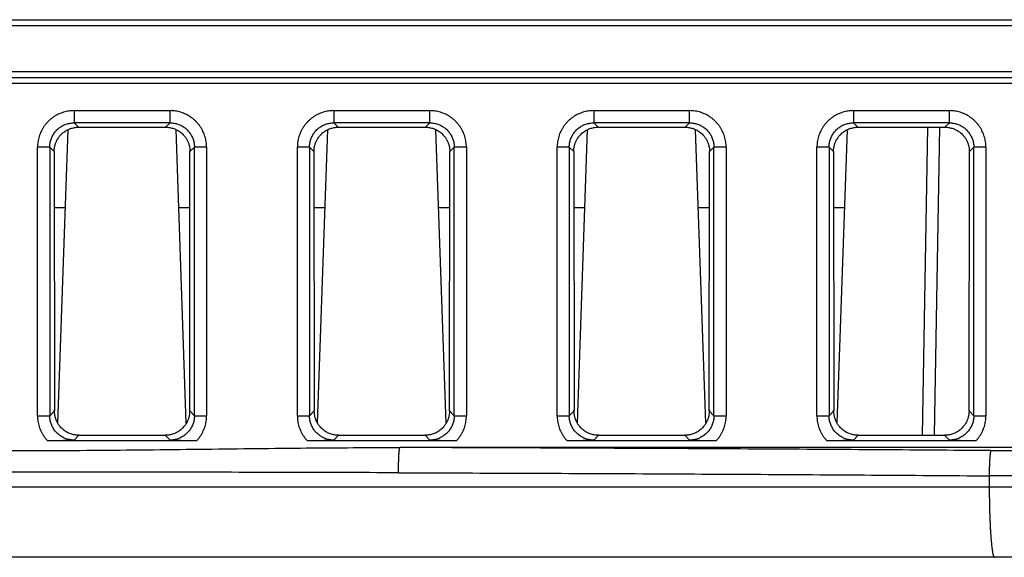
# Model space of a CAD drawing. Header units: inches. Extents: x 0 to 34, y 0 to 22.
# Tile 10 of 93: x 17.29 to 18.097, y 3.484 to 3.925. Entities that reach past the tile are written whole.
import ezdxf

# ---------------------------------------------------------------- set-up
doc = ezdxf.new("R2010")
doc.units = ezdxf.units.IN
doc.header["$LTSCALE"] = 1.87
doc.header["$MEASUREMENT"] = 0
doc.layers.get('0').update_dxf_attribs({"linetype": 'CONTINUOUS'})

msp = doc.modelspace()

# ---------------------------------------------------------------- linework, layer by layer
at = {"color": 7, "linetype": 'CONTINUOUS'}
for p, q in [((16.66452, 3.92462), (18.20765, 3.92462)), ((18.20765, 3.91962), (16.66452, 3.91962)), ((16.10823, 3.87724), (18.51278, 3.87724)), ((16.10849, 3.88224), (18.51252, 3.88224)), ((18.51304, 3.87224), (16.10796, 3.87224)), ((17.33479, 3.85004), (17.41342, 3.85004)), ((17.33479, 3.85004), (17.33479, 3.84005)), ((17.41343, 3.84005), (17.41343, 3.85004)), ((17.54779, 3.85004), (17.62642, 3.85004)), ((17.54779, 3.85004), (17.54779, 3.84005)), ((17.62643, 3.84005), (17.62643, 3.85004)), ((17.76079, 3.85004), (17.83942, 3.85004)), ((17.76079, 3.85004), (17.76079, 3.84005)), ((17.83943, 3.84005), (17.83943, 3.85004)), ((17.97379, 3.85004), (18.05242, 3.85004)), ((17.97379, 3.85004), (17.97379, 3.84005)), ((18.05243, 3.84005), (18.05243, 3.85004)), ((17.41343, 3.84005), (17.33479, 3.84005)), ((17.33839, 3.83645), (17.33479, 3.84005)), ((17.33839, 3.83645), (17.40983, 3.83645)), ((17.41343, 3.84005), (17.40983, 3.83645)), ((17.62643, 3.84005), (17.54779, 3.84005)), ((17.55139, 3.83645), (17.54779, 3.84005)), ((17.55139, 3.83645), (17.62283, 3.83645)), ((17.62643, 3.84005), (17.62283, 3.83645)), ((17.83943, 3.84005), (17.76079, 3.84005)), ((17.76439, 3.83645), (17.76079, 3.84005)), ((17.76439, 3.83645), (17.83583, 3.83645)), ((17.83943, 3.84005), (17.83583, 3.83645)), ((18.05243, 3.84005), (17.97379, 3.84005)), ((17.97739, 3.83645), (17.97379, 3.84005)), ((17.97739, 3.83645), (18.04883, 3.83645)), ((18.03458, 3.83645), (18.03017, 3.58389)), ((18.04017, 3.58389), (18.04458, 3.83645)), ((18.05243, 3.84005), (18.04883, 3.83645)), ((17.32145, 3.59377), (17.32985, 3.83452)), ((17.42677, 3.59377), (17.41836, 3.83452)), ((17.53445, 3.59377), (17.54285, 3.83452)), ((17.63977, 3.59377), (17.63136, 3.83452)), ((17.74745, 3.59377), (17.75585, 3.83452)), ((17.85277, 3.59377), (17.84436, 3.83452)), ((17.96045, 3.59377), (17.96885, 3.83452)), ((17.3148, 3.82006), (17.30481, 3.82006)), ((17.30481, 3.59998), (17.30481, 3.82006)), ((17.3148, 3.82006), (17.31842, 3.81644)), ((17.3148, 3.82006), (17.3148, 3.59998)), ((17.42979, 3.81644), (17.43341, 3.82006)), ((17.44341, 3.82006), (17.43341, 3.82006)), ((17.43341, 3.59998), (17.43341, 3.82006)), ((17.44341, 3.82006), (17.44341, 3.59998)), ((17.5278, 3.82006), (17.51781, 3.82006)), ((17.51781, 3.59998), (17.51781, 3.82006)), ((17.5278, 3.82006), (17.53142, 3.81644)), ((17.5278, 3.82006), (17.5278, 3.59998)), ((17.64279, 3.81644), (17.64641, 3.82006)), ((17.65641, 3.82006), (17.64641, 3.82006)), ((17.64641, 3.59998), (17.64641, 3.82006)), ((17.65641, 3.82006), (17.65641, 3.59998)), ((17.7408, 3.82006), (17.73081, 3.82006)), ((17.73081, 3.59998), (17.73081, 3.82006)), ((17.7408, 3.82006), (17.74442, 3.81644)), ((17.7408, 3.82006), (17.7408, 3.59998)), ((17.85579, 3.81644), (17.85941, 3.82006)), ((17.86941, 3.82006), (17.85941, 3.82006)), ((17.85941, 3.59998), (17.85941, 3.82006)), ((17.86941, 3.82006), (17.86941, 3.59998)), ((17.9538, 3.82006), (17.94381, 3.82006)), ((17.94381, 3.59998), (17.94381, 3.82006)), ((17.9538, 3.82006), (17.95742, 3.81644)), ((17.9538, 3.82006), (17.9538, 3.59998)), ((18.06879, 3.81644), (18.07241, 3.82006)), ((18.08241, 3.82006), (18.07241, 3.82006)), ((18.07241, 3.59998), (18.07241, 3.82006)), ((18.08241, 3.82006), (18.08241, 3.59998)), ((17.31842, 3.81644), (17.31868, 3.60386)), ((17.42954, 3.60386), (17.42979, 3.81644)), ((17.53142, 3.81644), (17.53168, 3.60386)), ((17.64254, 3.60386), (17.64279, 3.81644)), ((17.74442, 3.81644), (17.74468, 3.60386)), ((17.85554, 3.60386), (17.85579, 3.81644)), ((17.95742, 3.81644), (17.95768, 3.60386)), ((18.06854, 3.60386), (18.06879, 3.81644)), ((17.32761, 3.77039), (17.31848, 3.77039)), ((17.42974, 3.77039), (17.4206, 3.77039)), ((17.54061, 3.77039), (17.53148, 3.77039)), ((17.64274, 3.77039), (17.6336, 3.77039)), ((17.75361, 3.77039), (17.74448, 3.77039)), ((17.85574, 3.77039), (17.8466, 3.77039)), ((17.96661, 3.77039), (17.95748, 3.77039)), ((17.31868, 3.60386), (17.3148, 3.59998)), ((17.43341, 3.59998), (17.42954, 3.60386)), ((17.53168, 3.60386), (17.5278, 3.59998)), ((17.64641, 3.59998), (17.64254, 3.60386)), ((17.74468, 3.60386), (17.7408, 3.59998)), ((17.85941, 3.59998), (17.85554, 3.60386)), ((17.95768, 3.60386), (17.9538, 3.59998)), ((18.07241, 3.59998), (18.06854, 3.60386)), ((17.30481, 3.59998), (17.3148, 3.59998)), ((17.43341, 3.59998), (17.44341, 3.59998)), ((17.51781, 3.59998), (17.5278, 3.59998)), ((17.64641, 3.59998), (17.65641, 3.59998)), ((17.73081, 3.59998), (17.7408, 3.59998)), ((17.85941, 3.59998), (17.86941, 3.59998)), ((17.94381, 3.59998), (17.9538, 3.59998)), ((18.07241, 3.59998), (18.08241, 3.59998)), ((17.31274, 3.57965), (17.43547, 3.57965)), ((17.33479, 3.57999), (17.33869, 3.58389)), ((17.33869, 3.58389), (17.40952, 3.58389)), ((17.40952, 3.58389), (17.41343, 3.57999)), ((17.52574, 3.57965), (17.64847, 3.57965)), ((17.54779, 3.57999), (17.55169, 3.58389)), ((17.55169, 3.58389), (17.62252, 3.58389)), ((17.62252, 3.58389), (17.62643, 3.57999)), ((17.73874, 3.57965), (17.86147, 3.57965)), ((17.76079, 3.57999), (17.76469, 3.58389)), ((17.76469, 3.58389), (17.83552, 3.58389)), ((17.83552, 3.58389), (17.83943, 3.57999)), ((17.95174, 3.57965), (18.07447, 3.57965)), ((17.97379, 3.57999), (17.97769, 3.58389)), ((17.97769, 3.58389), (18.04852, 3.58389)), ((18.04852, 3.58389), (18.05243, 3.57999)), ((18.49307, 3.57389), (17.60189, 3.57389)), ((18.08651, 3.57135), (18.49561, 3.57135)), ((18.49558, 3.55068), (18.0851, 3.55068)), ((16.03696, 3.5418), (18.61252, 3.5418)), ((18.61252, 3.48389), (16.03797, 3.48389))]:
    msp.add_line(p, q, dxfattribs=at)
for points, knots in [([(17.33479, 3.85004), (17.33405, 3.85004), (17.33257, 3.84999), (17.33035, 3.84974), (17.32814, 3.84932), (17.32597, 3.84874), (17.32385, 3.848), (17.32179, 3.84711), (17.3198, 3.84606), (17.3179, 3.84486), (17.31609, 3.84353), (17.31438, 3.84206), (17.31279, 3.84047), (17.31132, 3.83877), (17.30999, 3.83696), (17.30879, 3.83506), (17.30775, 3.83307), (17.30685, 3.83101), (17.30611, 3.82888), (17.30553, 3.82671), (17.30511, 3.8245), (17.30486, 3.82228), (17.30481, 3.8208), (17.30481, 3.82006)], [0, 0, 0, 0, 0.047098, 0.094501, 0.142132, 0.189887, 0.23766, 0.285359, 0.332993, 0.380632, 0.428326, 0.47606, 0.523809, 0.571544, 0.619236, 0.666869, 0.7145, 0.762205, 0.81, 0.857783, 0.905447, 0.95288, 1, 1, 1, 1]), ([(17.44341, 3.82006), (17.44341, 3.8208), (17.44335, 3.82228), (17.44311, 3.8245), (17.44269, 3.8267), (17.44211, 3.82888), (17.44137, 3.831), (17.44047, 3.83306), (17.43943, 3.83505), (17.43823, 3.83695), (17.4369, 3.83876), (17.43543, 3.84047), (17.43384, 3.84206), (17.43214, 3.84353), (17.43033, 3.84486), (17.42842, 3.84605), (17.42644, 3.8471), (17.42438, 3.848), (17.42225, 3.84874), (17.42008, 3.84932), (17.41787, 3.84974), (17.41565, 3.84999), (17.41416, 3.85004), (17.41342, 3.85004)], [0, 0, 0, 0, 0.047098, 0.094502, 0.142132, 0.189887, 0.237661, 0.28536, 0.332994, 0.380632, 0.428326, 0.476061, 0.52381, 0.571544, 0.619236, 0.666869, 0.7145, 0.762206, 0.81, 0.857784, 0.905447, 0.95288, 1, 1, 1, 1]), ([(17.54779, 3.85004), (17.54705, 3.85004), (17.54557, 3.84999), (17.54335, 3.84974), (17.54114, 3.84932), (17.53897, 3.84874), (17.53685, 3.848), (17.53479, 3.84711), (17.5328, 3.84606), (17.5309, 3.84486), (17.52909, 3.84353), (17.52738, 3.84206), (17.52579, 3.84047), (17.52432, 3.83877), (17.52299, 3.83696), (17.52179, 3.83506), (17.52075, 3.83307), (17.51985, 3.83101), (17.51911, 3.82888), (17.51853, 3.82671), (17.51811, 3.8245), (17.51786, 3.82228), (17.51781, 3.8208), (17.51781, 3.82006)], [0, 0, 0, 0, 0.047098, 0.094501, 0.142132, 0.189887, 0.23766, 0.285359, 0.332993, 0.380632, 0.428326, 0.47606, 0.523809, 0.571544, 0.619236, 0.666869, 0.7145, 0.762205, 0.81, 0.857783, 0.905447, 0.95288, 1, 1, 1, 1]), ([(17.65641, 3.82006), (17.65641, 3.8208), (17.65635, 3.82228), (17.65611, 3.8245), (17.65569, 3.8267), (17.65511, 3.82888), (17.65437, 3.831), (17.65347, 3.83306), (17.65243, 3.83505), (17.65123, 3.83695), (17.6499, 3.83876), (17.64843, 3.84047), (17.64684, 3.84206), (17.64514, 3.84353), (17.64333, 3.84486), (17.64142, 3.84605), (17.63944, 3.8471), (17.63738, 3.848), (17.63525, 3.84874), (17.63308, 3.84932), (17.63087, 3.84974), (17.62865, 3.84999), (17.62716, 3.85004), (17.62642, 3.85004)], [0, 0, 0, 0, 0.047098, 0.094502, 0.142132, 0.189887, 0.237661, 0.28536, 0.332994, 0.380632, 0.428326, 0.476061, 0.52381, 0.571544, 0.619236, 0.666869, 0.7145, 0.762206, 0.81, 0.857784, 0.905447, 0.95288, 1, 1, 1, 1]), ([(17.76079, 3.85004), (17.76005, 3.85004), (17.75857, 3.84999), (17.75635, 3.84974), (17.75414, 3.84932), (17.75197, 3.84874), (17.74985, 3.848), (17.74779, 3.84711), (17.7458, 3.84606), (17.7439, 3.84486), (17.74209, 3.84353), (17.74038, 3.84206), (17.73879, 3.84047), (17.73732, 3.83877), (17.73599, 3.83696), (17.73479, 3.83506), (17.73375, 3.83307), (17.73285, 3.83101), (17.73211, 3.82888), (17.73153, 3.82671), (17.73111, 3.8245), (17.73086, 3.82228), (17.73081, 3.8208), (17.73081, 3.82006)], [0, 0, 0, 0, 0.047098, 0.094501, 0.142132, 0.189887, 0.23766, 0.285359, 0.332993, 0.380632, 0.428326, 0.47606, 0.523809, 0.571544, 0.619236, 0.666869, 0.7145, 0.762205, 0.81, 0.857783, 0.905447, 0.95288, 1, 1, 1, 1]), ([(17.86941, 3.82006), (17.86941, 3.8208), (17.86935, 3.82228), (17.86911, 3.8245), (17.86869, 3.8267), (17.86811, 3.82888), (17.86737, 3.831), (17.86647, 3.83306), (17.86543, 3.83505), (17.86423, 3.83695), (17.8629, 3.83876), (17.86143, 3.84047), (17.85984, 3.84206), (17.85814, 3.84353), (17.85633, 3.84486), (17.85442, 3.84605), (17.85244, 3.8471), (17.85038, 3.848), (17.84825, 3.84874), (17.84608, 3.84932), (17.84387, 3.84974), (17.84165, 3.84999), (17.84016, 3.85004), (17.83942, 3.85004)], [0, 0, 0, 0, 0.047098, 0.094502, 0.142132, 0.189887, 0.237661, 0.28536, 0.332994, 0.380632, 0.428326, 0.476061, 0.52381, 0.571544, 0.619236, 0.666869, 0.7145, 0.762206, 0.81, 0.857784, 0.905447, 0.95288, 1, 1, 1, 1]), ([(17.97379, 3.85004), (17.97305, 3.85004), (17.97157, 3.84999), (17.96935, 3.84974), (17.96714, 3.84932), (17.96497, 3.84874), (17.96285, 3.848), (17.96079, 3.84711), (17.9588, 3.84606), (17.9569, 3.84486), (17.95509, 3.84353), (17.95338, 3.84206), (17.95179, 3.84047), (17.95032, 3.83877), (17.94899, 3.83696), (17.94779, 3.83506), (17.94675, 3.83307), (17.94585, 3.83101), (17.94511, 3.82888), (17.94453, 3.82671), (17.94411, 3.8245), (17.94386, 3.82228), (17.94381, 3.8208), (17.94381, 3.82006)], [0, 0, 0, 0, 0.047098, 0.094501, 0.142132, 0.189887, 0.23766, 0.285359, 0.332993, 0.380632, 0.428326, 0.47606, 0.523809, 0.571544, 0.619236, 0.666869, 0.7145, 0.762205, 0.81, 0.857783, 0.905447, 0.95288, 1, 1, 1, 1]), ([(18.08241, 3.82006), (18.08241, 3.8208), (18.08235, 3.82228), (18.08211, 3.8245), (18.08169, 3.8267), (18.08111, 3.82888), (18.08037, 3.831), (18.07947, 3.83306), (18.07843, 3.83505), (18.07723, 3.83695), (18.0759, 3.83876), (18.07443, 3.84047), (18.07284, 3.84206), (18.07114, 3.84353), (18.06933, 3.84486), (18.06742, 3.84605), (18.06544, 3.8471), (18.06338, 3.848), (18.06125, 3.84874), (18.05908, 3.84932), (18.05687, 3.84974), (18.05465, 3.84999), (18.05316, 3.85004), (18.05242, 3.85004)], [0, 0, 0, 0, 0.047098, 0.094502, 0.142132, 0.189887, 0.237661, 0.28536, 0.332994, 0.380632, 0.428326, 0.476061, 0.52381, 0.571544, 0.619236, 0.666869, 0.7145, 0.762206, 0.81, 0.857784, 0.905447, 0.95288, 1, 1, 1, 1]), ([(17.3148, 3.82006), (17.3148, 3.82061), (17.31485, 3.82171), (17.31505, 3.82336), (17.31539, 3.82498), (17.31586, 3.82657), (17.31646, 3.82811), (17.31719, 3.82959), (17.31803, 3.83101), (17.31899, 3.83236), (17.32006, 3.83362), (17.32123, 3.83479), (17.32249, 3.83586), (17.32384, 3.83682), (17.32526, 3.83766), (17.32674, 3.83839), (17.32828, 3.83899), (17.32987, 3.83946), (17.33149, 3.8398), (17.33313, 3.84), (17.33424, 3.84005), (17.33479, 3.84005)], [0, 0, 0, 0, 0.052725, 0.105429, 0.158109, 0.210764, 0.26339, 0.31599, 0.368571, 0.421145, 0.47372, 0.526304, 0.578898, 0.631492, 0.684081, 0.736675, 0.789284, 0.841915, 0.894575, 0.947268, 1, 1, 1, 1]), ([(17.31852, 3.81707), (17.31852, 3.81738), (17.31843, 3.81808), (17.3186, 3.81915), (17.31877, 3.82024), (17.319, 3.82129), (17.31929, 3.82232), (17.31962, 3.82333), (17.32001, 3.82431), (17.32046, 3.8253), (17.32099, 3.82631), (17.32165, 3.82739), (17.32245, 3.82854), (17.32343, 3.82974), (17.32456, 3.83092), (17.32582, 3.83203), (17.32719, 3.83305), (17.32864, 3.83394), (17.33015, 3.8347), (17.33172, 3.83533), (17.33335, 3.83583), (17.33501, 3.83619), (17.33669, 3.8364), (17.33782, 3.83645), (17.33839, 3.83645)], [0, 0, 0, 0, 0.030606, 0.068588, 0.104239, 0.138755, 0.173333, 0.207967, 0.242335, 0.276825, 0.313282, 0.353678, 0.399679, 0.450504, 0.504113, 0.559092, 0.614478, 0.669633, 0.724634, 0.77959, 0.834699, 0.889778, 0.944922, 1, 1, 1, 1]), ([(17.40983, 3.83645), (17.41039, 3.83645), (17.41152, 3.8364), (17.4132, 3.83619), (17.41485, 3.83583), (17.41646, 3.83534), (17.41803, 3.83472), (17.41954, 3.83396), (17.42098, 3.83308), (17.42234, 3.83207), (17.42361, 3.83097), (17.42474, 3.82979), (17.42572, 3.8286), (17.42653, 3.82744), (17.42719, 3.82636), (17.42773, 3.82535), (17.42818, 3.82436), (17.42858, 3.82336), (17.42892, 3.82235), (17.42921, 3.82131), (17.42945, 3.82025), (17.42961, 3.81915), (17.42978, 3.81809), (17.4297, 3.81738), (17.4297, 3.81707)], [0, 0, 0, 0, 0.054843, 0.109743, 0.164576, 0.219441, 0.274164, 0.328938, 0.383838, 0.438934, 0.493663, 0.547178, 0.598032, 0.644121, 0.684685, 0.721386, 0.756169, 0.790837, 0.825758, 0.860629, 0.895424, 0.931315, 0.969435, 1, 1, 1, 1]), ([(17.41343, 3.84005), (17.41398, 3.84005), (17.41508, 3.84), (17.41673, 3.8398), (17.41835, 3.83946), (17.41993, 3.83899), (17.42147, 3.83839), (17.42296, 3.83766), (17.42438, 3.83681), (17.42573, 3.83585), (17.42699, 3.83479), (17.42815, 3.83362), (17.42922, 3.83236), (17.43018, 3.83101), (17.43103, 3.82959), (17.43175, 3.8281), (17.43236, 3.82656), (17.43283, 3.82498), (17.43317, 3.82336), (17.43337, 3.82171), (17.43341, 3.82061), (17.43341, 3.82006)], [0, 0, 0, 0, 0.052725, 0.105429, 0.158109, 0.210764, 0.26339, 0.31599, 0.368571, 0.421145, 0.47372, 0.526304, 0.578898, 0.631492, 0.684081, 0.736675, 0.789284, 0.841915, 0.894575, 0.947268, 1, 1, 1, 1]), ([(17.5278, 3.82006), (17.5278, 3.82061), (17.52785, 3.82171), (17.52805, 3.82336), (17.52839, 3.82498), (17.52886, 3.82657), (17.52946, 3.82811), (17.53019, 3.82959), (17.53103, 3.83101), (17.53199, 3.83236), (17.53306, 3.83362), (17.53423, 3.83479), (17.53549, 3.83586), (17.53684, 3.83682), (17.53826, 3.83766), (17.53974, 3.83839), (17.54128, 3.83899), (17.54287, 3.83946), (17.54449, 3.8398), (17.54613, 3.84), (17.54724, 3.84005), (17.54779, 3.84005)], [0, 0, 0, 0, 0.052725, 0.105429, 0.158109, 0.210764, 0.26339, 0.31599, 0.368571, 0.421145, 0.47372, 0.526304, 0.578898, 0.631492, 0.684081, 0.736675, 0.789284, 0.841915, 0.894575, 0.947268, 1, 1, 1, 1]), ([(17.53152, 3.81707), (17.53152, 3.81738), (17.53143, 3.81808), (17.5316, 3.81915), (17.53177, 3.82024), (17.532, 3.82129), (17.53229, 3.82232), (17.53262, 3.82333), (17.53301, 3.82431), (17.53346, 3.8253), (17.53399, 3.82631), (17.53465, 3.82739), (17.53545, 3.82854), (17.53643, 3.82974), (17.53756, 3.83092), (17.53882, 3.83203), (17.54019, 3.83305), (17.54164, 3.83394), (17.54315, 3.8347), (17.54472, 3.83533), (17.54635, 3.83583), (17.54801, 3.83619), (17.54969, 3.8364), (17.55082, 3.83645), (17.55139, 3.83645)], [0, 0, 0, 0, 0.030606, 0.068588, 0.104239, 0.138755, 0.173333, 0.207967, 0.242335, 0.276825, 0.313282, 0.353678, 0.399679, 0.450504, 0.504113, 0.559092, 0.614478, 0.669633, 0.724634, 0.77959, 0.834699, 0.889778, 0.944922, 1, 1, 1, 1]), ([(17.62283, 3.83645), (17.62339, 3.83645), (17.62452, 3.8364), (17.6262, 3.83619), (17.62785, 3.83583), (17.62946, 3.83534), (17.63103, 3.83472), (17.63254, 3.83396), (17.63398, 3.83308), (17.63534, 3.83207), (17.63661, 3.83097), (17.63774, 3.82979), (17.63872, 3.8286), (17.63953, 3.82744), (17.64019, 3.82636), (17.64073, 3.82535), (17.64118, 3.82436), (17.64158, 3.82336), (17.64192, 3.82235), (17.64221, 3.82131), (17.64245, 3.82025), (17.64261, 3.81915), (17.64278, 3.81809), (17.6427, 3.81738), (17.6427, 3.81707)], [0, 0, 0, 0, 0.054843, 0.109743, 0.164576, 0.219441, 0.274164, 0.328938, 0.383838, 0.438934, 0.493663, 0.547178, 0.598032, 0.644121, 0.684685, 0.721386, 0.756169, 0.790837, 0.825758, 0.860629, 0.895424, 0.931315, 0.969435, 1, 1, 1, 1]), ([(17.62643, 3.84005), (17.62698, 3.84005), (17.62808, 3.84), (17.62973, 3.8398), (17.63135, 3.83946), (17.63293, 3.83899), (17.63447, 3.83839), (17.63596, 3.83766), (17.63738, 3.83681), (17.63873, 3.83585), (17.63999, 3.83479), (17.64115, 3.83362), (17.64222, 3.83236), (17.64318, 3.83101), (17.64403, 3.82959), (17.64475, 3.8281), (17.64536, 3.82656), (17.64583, 3.82498), (17.64617, 3.82336), (17.64637, 3.82171), (17.64641, 3.82061), (17.64641, 3.82006)], [0, 0, 0, 0, 0.052725, 0.105429, 0.158109, 0.210764, 0.26339, 0.31599, 0.368571, 0.421145, 0.47372, 0.526304, 0.578898, 0.631492, 0.684081, 0.736675, 0.789284, 0.841915, 0.894575, 0.947268, 1, 1, 1, 1]), ([(17.7408, 3.82006), (17.7408, 3.82061), (17.74085, 3.82171), (17.74105, 3.82336), (17.74139, 3.82498), (17.74186, 3.82657), (17.74246, 3.82811), (17.74319, 3.82959), (17.74403, 3.83101), (17.74499, 3.83236), (17.74606, 3.83362), (17.74723, 3.83479), (17.74849, 3.83586), (17.74984, 3.83682), (17.75126, 3.83766), (17.75274, 3.83839), (17.75428, 3.83899), (17.75587, 3.83946), (17.75749, 3.8398), (17.75913, 3.84), (17.76024, 3.84005), (17.76079, 3.84005)], [0, 0, 0, 0, 0.052725, 0.105429, 0.158109, 0.210764, 0.26339, 0.31599, 0.368571, 0.421145, 0.47372, 0.526304, 0.578898, 0.631492, 0.684081, 0.736675, 0.789284, 0.841915, 0.894575, 0.947268, 1, 1, 1, 1]), ([(17.74452, 3.81707), (17.74452, 3.81738), (17.74443, 3.81808), (17.7446, 3.81915), (17.74477, 3.82024), (17.745, 3.82129), (17.74529, 3.82232), (17.74562, 3.82333), (17.74601, 3.82431), (17.74646, 3.8253), (17.74699, 3.82631), (17.74765, 3.82739), (17.74845, 3.82854), (17.74943, 3.82974), (17.75056, 3.83092), (17.75182, 3.83203), (17.75319, 3.83305), (17.75464, 3.83394), (17.75615, 3.8347), (17.75772, 3.83533), (17.75935, 3.83583), (17.76101, 3.83619), (17.76269, 3.8364), (17.76382, 3.83645), (17.76439, 3.83645)], [0, 0, 0, 0, 0.030606, 0.068588, 0.104239, 0.138755, 0.173333, 0.207967, 0.242335, 0.276825, 0.313282, 0.353678, 0.399679, 0.450504, 0.504113, 0.559092, 0.614478, 0.669633, 0.724634, 0.77959, 0.834699, 0.889778, 0.944922, 1, 1, 1, 1]), ([(17.83583, 3.83645), (17.83639, 3.83645), (17.83752, 3.8364), (17.8392, 3.83619), (17.84085, 3.83583), (17.84246, 3.83534), (17.84403, 3.83472), (17.84554, 3.83396), (17.84698, 3.83308), (17.84834, 3.83207), (17.84961, 3.83097), (17.85074, 3.82979), (17.85172, 3.8286), (17.85253, 3.82744), (17.85319, 3.82636), (17.85373, 3.82535), (17.85418, 3.82436), (17.85458, 3.82336), (17.85492, 3.82235), (17.85521, 3.82131), (17.85545, 3.82025), (17.85561, 3.81915), (17.85578, 3.81809), (17.8557, 3.81738), (17.8557, 3.81707)], [0, 0, 0, 0, 0.054843, 0.109743, 0.164576, 0.219441, 0.274164, 0.328938, 0.383838, 0.438934, 0.493663, 0.547178, 0.598032, 0.644121, 0.684685, 0.721386, 0.756169, 0.790837, 0.825758, 0.860629, 0.895424, 0.931315, 0.969435, 1, 1, 1, 1]), ([(17.83943, 3.84005), (17.83998, 3.84005), (17.84108, 3.84), (17.84273, 3.8398), (17.84435, 3.83946), (17.84593, 3.83899), (17.84747, 3.83839), (17.84896, 3.83766), (17.85038, 3.83681), (17.85173, 3.83585), (17.85299, 3.83479), (17.85415, 3.83362), (17.85522, 3.83236), (17.85618, 3.83101), (17.85703, 3.82959), (17.85775, 3.8281), (17.85836, 3.82656), (17.85883, 3.82498), (17.85917, 3.82336), (17.85937, 3.82171), (17.85941, 3.82061), (17.85941, 3.82006)], [0, 0, 0, 0, 0.052725, 0.105429, 0.158109, 0.210764, 0.26339, 0.31599, 0.368571, 0.421145, 0.47372, 0.526304, 0.578898, 0.631492, 0.684081, 0.736675, 0.789284, 0.841915, 0.894575, 0.947268, 1, 1, 1, 1]), ([(17.9538, 3.82006), (17.9538, 3.82061), (17.95385, 3.82171), (17.95405, 3.82336), (17.95439, 3.82498), (17.95486, 3.82657), (17.95546, 3.82811), (17.95619, 3.82959), (17.95703, 3.83101), (17.95799, 3.83236), (17.95906, 3.83362), (17.96023, 3.83479), (17.96149, 3.83586), (17.96284, 3.83682), (17.96426, 3.83766), (17.96574, 3.83839), (17.96728, 3.83899), (17.96887, 3.83946), (17.97049, 3.8398), (17.97213, 3.84), (17.97324, 3.84005), (17.97379, 3.84005)], [0, 0, 0, 0, 0.052725, 0.105429, 0.158109, 0.210764, 0.26339, 0.31599, 0.368571, 0.421145, 0.47372, 0.526304, 0.578898, 0.631492, 0.684081, 0.736675, 0.789284, 0.841915, 0.894575, 0.947268, 1, 1, 1, 1]), ([(17.95752, 3.81707), (17.95752, 3.81738), (17.95743, 3.81808), (17.9576, 3.81915), (17.95777, 3.82024), (17.958, 3.82129), (17.95829, 3.82232), (17.95862, 3.82333), (17.95901, 3.82431), (17.95946, 3.8253), (17.95999, 3.82631), (17.96065, 3.82739), (17.96145, 3.82854), (17.96243, 3.82974), (17.96356, 3.83092), (17.96482, 3.83203), (17.96619, 3.83305), (17.96764, 3.83394), (17.96915, 3.8347), (17.97072, 3.83533), (17.97235, 3.83583), (17.97401, 3.83619), (17.97569, 3.8364), (17.97682, 3.83645), (17.97739, 3.83645)], [0, 0, 0, 0, 0.030606, 0.068588, 0.104239, 0.138755, 0.173333, 0.207967, 0.242335, 0.276825, 0.313282, 0.353678, 0.399679, 0.450504, 0.504113, 0.559092, 0.614478, 0.669633, 0.724634, 0.77959, 0.834699, 0.889778, 0.944922, 1, 1, 1, 1]), ([(18.04883, 3.83645), (18.04939, 3.83645), (18.05052, 3.8364), (18.0522, 3.83619), (18.05385, 3.83583), (18.05546, 3.83534), (18.05703, 3.83472), (18.05854, 3.83396), (18.05998, 3.83308), (18.06134, 3.83207), (18.06261, 3.83097), (18.06374, 3.82979), (18.06472, 3.8286), (18.06553, 3.82744), (18.06619, 3.82636), (18.06673, 3.82535), (18.06718, 3.82436), (18.06758, 3.82336), (18.06792, 3.82235), (18.06821, 3.82131), (18.06845, 3.82025), (18.06861, 3.81915), (18.06878, 3.81809), (18.0687, 3.81738), (18.0687, 3.81707)], [0, 0, 0, 0, 0.054843, 0.109743, 0.164576, 0.219441, 0.274164, 0.328938, 0.383838, 0.438934, 0.493663, 0.547178, 0.598032, 0.644121, 0.684685, 0.721386, 0.756169, 0.790837, 0.825758, 0.860629, 0.895424, 0.931315, 0.969435, 1, 1, 1, 1]), ([(18.05243, 3.84005), (18.05298, 3.84005), (18.05408, 3.84), (18.05573, 3.8398), (18.05735, 3.83946), (18.05893, 3.83899), (18.06047, 3.83839), (18.06196, 3.83766), (18.06338, 3.83681), (18.06473, 3.83585), (18.06599, 3.83479), (18.06715, 3.83362), (18.06822, 3.83236), (18.06918, 3.83101), (18.07003, 3.82959), (18.07075, 3.8281), (18.07136, 3.82656), (18.07183, 3.82498), (18.07217, 3.82336), (18.07237, 3.82171), (18.07241, 3.82061), (18.07241, 3.82006)], [0, 0, 0, 0, 0.052725, 0.105429, 0.158109, 0.210764, 0.26339, 0.31599, 0.368571, 0.421145, 0.47372, 0.526304, 0.578898, 0.631492, 0.684081, 0.736675, 0.789284, 0.841915, 0.894575, 0.947268, 1, 1, 1, 1]), ([(17.33869, 3.58389), (17.33812, 3.58389), (17.33699, 3.58394), (17.33529, 3.58416), (17.33362, 3.58452), (17.33199, 3.58502), (17.3304, 3.58566), (17.32888, 3.58643), (17.32742, 3.58733), (17.32605, 3.58835), (17.32478, 3.58948), (17.32363, 3.59069), (17.32264, 3.59192), (17.32182, 3.59311), (17.32115, 3.59423), (17.32061, 3.5953), (17.32014, 3.59636), (17.31974, 3.59743), (17.3194, 3.59853), (17.31912, 3.59964), (17.31892, 3.60077), (17.31876, 3.60191), (17.31873, 3.60315), (17.31855, 3.604), (17.31855, 3.60448)], [0, 0, 0, 0, 0.053304, 0.106659, 0.159958, 0.21331, 0.266558, 0.319856, 0.373182, 0.426595, 0.479817, 0.5323, 0.582388, 0.627681, 0.667771, 0.704574, 0.740168, 0.775999, 0.811823, 0.847589, 0.883596, 0.919429, 0.954981, 1, 1, 1, 1]), ([(17.42966, 3.60448), (17.42966, 3.604), (17.42949, 3.60315), (17.42946, 3.60191), (17.4293, 3.60077), (17.42909, 3.59964), (17.42881, 3.59853), (17.42848, 3.59743), (17.42808, 3.59636), (17.42761, 3.5953), (17.42706, 3.59423), (17.4264, 3.59311), (17.42558, 3.59192), (17.42459, 3.59069), (17.42344, 3.58948), (17.42216, 3.58835), (17.42079, 3.58733), (17.41934, 3.58643), (17.41781, 3.58566), (17.41623, 3.58502), (17.4146, 3.58452), (17.41293, 3.58416), (17.41123, 3.58394), (17.41009, 3.58389), (17.40952, 3.58389)], [0, 0, 0, 0, 0.045018, 0.08057, 0.116404, 0.152411, 0.188176, 0.224, 0.259832, 0.295425, 0.332229, 0.372319, 0.417612, 0.4677, 0.520183, 0.573404, 0.626818, 0.680144, 0.733442, 0.78669, 0.840042, 0.89334, 0.946696, 1, 1, 1, 1]), ([(17.55169, 3.58389), (17.55112, 3.58389), (17.54999, 3.58394), (17.54829, 3.58416), (17.54662, 3.58452), (17.54499, 3.58502), (17.5434, 3.58566), (17.54188, 3.58643), (17.54042, 3.58733), (17.53905, 3.58835), (17.53778, 3.58948), (17.53663, 3.59069), (17.53564, 3.59192), (17.53482, 3.59311), (17.53415, 3.59423), (17.53361, 3.5953), (17.53314, 3.59636), (17.53274, 3.59743), (17.5324, 3.59853), (17.53212, 3.59964), (17.53192, 3.60077), (17.53176, 3.60191), (17.53173, 3.60315), (17.53155, 3.604), (17.53155, 3.60448)], [0, 0, 0, 0, 0.053304, 0.106659, 0.159958, 0.21331, 0.266558, 0.319856, 0.373182, 0.426595, 0.479817, 0.5323, 0.582388, 0.627681, 0.667771, 0.704574, 0.740168, 0.775999, 0.811823, 0.847589, 0.883596, 0.919429, 0.954981, 1, 1, 1, 1]), ([(17.64266, 3.60448), (17.64266, 3.604), (17.64249, 3.60315), (17.64246, 3.60191), (17.6423, 3.60077), (17.64209, 3.59964), (17.64181, 3.59853), (17.64148, 3.59743), (17.64108, 3.59636), (17.64061, 3.5953), (17.64006, 3.59423), (17.6394, 3.59311), (17.63858, 3.59192), (17.63759, 3.59069), (17.63644, 3.58948), (17.63516, 3.58835), (17.63379, 3.58733), (17.63234, 3.58643), (17.63081, 3.58566), (17.62923, 3.58502), (17.6276, 3.58452), (17.62593, 3.58416), (17.62423, 3.58394), (17.62309, 3.58389), (17.62252, 3.58389)], [0, 0, 0, 0, 0.045018, 0.08057, 0.116404, 0.152411, 0.188176, 0.224, 0.259832, 0.295425, 0.332229, 0.372319, 0.417612, 0.4677, 0.520183, 0.573404, 0.626818, 0.680144, 0.733442, 0.78669, 0.840042, 0.89334, 0.946696, 1, 1, 1, 1]), ([(17.76469, 3.58389), (17.76412, 3.58389), (17.76299, 3.58394), (17.76129, 3.58416), (17.75962, 3.58452), (17.75799, 3.58502), (17.7564, 3.58566), (17.75488, 3.58643), (17.75342, 3.58733), (17.75205, 3.58835), (17.75078, 3.58948), (17.74963, 3.59069), (17.74864, 3.59192), (17.74782, 3.59311), (17.74715, 3.59423), (17.74661, 3.5953), (17.74614, 3.59636), (17.74574, 3.59743), (17.7454, 3.59853), (17.74512, 3.59964), (17.74492, 3.60077), (17.74476, 3.60191), (17.74473, 3.60315), (17.74455, 3.604), (17.74455, 3.60448)], [0, 0, 0, 0, 0.053304, 0.106659, 0.159958, 0.21331, 0.266558, 0.319856, 0.373182, 0.426595, 0.479817, 0.5323, 0.582388, 0.627681, 0.667771, 0.704574, 0.740168, 0.775999, 0.811823, 0.847589, 0.883596, 0.919429, 0.954981, 1, 1, 1, 1]), ([(17.85566, 3.60448), (17.85566, 3.604), (17.85549, 3.60315), (17.85546, 3.60191), (17.8553, 3.60077), (17.85509, 3.59964), (17.85481, 3.59853), (17.85448, 3.59743), (17.85408, 3.59636), (17.85361, 3.5953), (17.85306, 3.59423), (17.8524, 3.59311), (17.85158, 3.59192), (17.85059, 3.59069), (17.84944, 3.58948), (17.84816, 3.58835), (17.84679, 3.58733), (17.84534, 3.58643), (17.84381, 3.58566), (17.84223, 3.58502), (17.8406, 3.58452), (17.83893, 3.58416), (17.83723, 3.58394), (17.83609, 3.58389), (17.83552, 3.58389)], [0, 0, 0, 0, 0.045018, 0.08057, 0.116404, 0.152411, 0.188176, 0.224, 0.259832, 0.295425, 0.332229, 0.372319, 0.417612, 0.4677, 0.520183, 0.573404, 0.626818, 0.680144, 0.733442, 0.78669, 0.840042, 0.89334, 0.946696, 1, 1, 1, 1]), ([(17.97769, 3.58389), (17.97712, 3.58389), (17.97599, 3.58394), (17.97429, 3.58416), (17.97262, 3.58452), (17.97099, 3.58502), (17.9694, 3.58566), (17.96788, 3.58643), (17.96642, 3.58733), (17.96505, 3.58835), (17.96378, 3.58948), (17.96263, 3.59069), (17.96164, 3.59192), (17.96082, 3.59311), (17.96015, 3.59423), (17.95961, 3.5953), (17.95914, 3.59636), (17.95874, 3.59743), (17.9584, 3.59853), (17.95812, 3.59964), (17.95792, 3.60077), (17.95776, 3.60191), (17.95773, 3.60315), (17.95755, 3.604), (17.95755, 3.60448)], [0, 0, 0, 0, 0.053304, 0.106659, 0.159958, 0.21331, 0.266558, 0.319856, 0.373182, 0.426595, 0.479817, 0.5323, 0.582388, 0.627681, 0.667771, 0.704574, 0.740168, 0.775999, 0.811823, 0.847589, 0.883596, 0.919429, 0.954981, 1, 1, 1, 1]), ([(18.06866, 3.60448), (18.06866, 3.604), (18.06849, 3.60315), (18.06846, 3.60191), (18.0683, 3.60077), (18.06809, 3.59964), (18.06781, 3.59853), (18.06748, 3.59743), (18.06708, 3.59636), (18.06661, 3.5953), (18.06606, 3.59423), (18.0654, 3.59311), (18.06458, 3.59192), (18.06359, 3.59069), (18.06244, 3.58948), (18.06116, 3.58835), (18.05979, 3.58733), (18.05834, 3.58643), (18.05681, 3.58566), (18.05523, 3.58502), (18.0536, 3.58452), (18.05193, 3.58416), (18.05023, 3.58394), (18.04909, 3.58389), (18.04852, 3.58389)], [0, 0, 0, 0, 0.045018, 0.08057, 0.116404, 0.152411, 0.188176, 0.224, 0.259832, 0.295425, 0.332229, 0.372319, 0.417612, 0.4677, 0.520183, 0.573404, 0.626818, 0.680144, 0.733442, 0.78669, 0.840042, 0.89334, 0.946696, 1, 1, 1, 1]), ([(17.30481, 3.59998), (17.30481, 3.59925), (17.30486, 3.59778), (17.3051, 3.59558), (17.30551, 3.59338), (17.30609, 3.5912), (17.30684, 3.58906), (17.30774, 3.58698), (17.30879, 3.58499), (17.30998, 3.58309), (17.3113, 3.5813), (17.31225, 3.58019), (17.31274, 3.57965)], [0, 0, 0, 0, 0.097909, 0.197176, 0.297506, 0.398556, 0.499971, 0.60139, 0.702451, 0.802799, 0.90209, 1, 1, 1, 1]), ([(17.33479, 3.57999), (17.33424, 3.57999), (17.33313, 3.58003), (17.33149, 3.58024), (17.32987, 3.58058), (17.32828, 3.58105), (17.32674, 3.58165), (17.32526, 3.58238), (17.32384, 3.58322), (17.32249, 3.58418), (17.32123, 3.58525), (17.32006, 3.58642), (17.31899, 3.58768), (17.31803, 3.58903), (17.31719, 3.59045), (17.31646, 3.59193), (17.31586, 3.59347), (17.31539, 3.59506), (17.31505, 3.59668), (17.31485, 3.59832), (17.3148, 3.59943), (17.3148, 3.59998)], [0, 0, 0, 0, 0.052724, 0.105428, 0.158109, 0.210764, 0.26339, 0.31599, 0.368571, 0.421145, 0.47372, 0.526304, 0.578898, 0.631492, 0.684081, 0.736675, 0.789284, 0.841915, 0.894575, 0.947268, 1, 1, 1, 1]), ([(17.43341, 3.59998), (17.43341, 3.59943), (17.43337, 3.59832), (17.43317, 3.59668), (17.43283, 3.59506), (17.43235, 3.59347), (17.43175, 3.59193), (17.43103, 3.59044), (17.43018, 3.58902), (17.42922, 3.58768), (17.42815, 3.58642), (17.42699, 3.58525), (17.42572, 3.58418), (17.42438, 3.58322), (17.42296, 3.58237), (17.42147, 3.58165), (17.41993, 3.58105), (17.41835, 3.58058), (17.41673, 3.58024), (17.41508, 3.58003), (17.41398, 3.57999), (17.41343, 3.57999)], [0, 0, 0, 0, 0.052725, 0.105429, 0.158109, 0.210764, 0.26339, 0.31599, 0.368572, 0.421145, 0.47372, 0.526304, 0.578898, 0.631492, 0.684082, 0.736675, 0.789284, 0.841915, 0.894575, 0.947268, 1, 1, 1, 1]), ([(17.43547, 3.57965), (17.43597, 3.58019), (17.43692, 3.5813), (17.43824, 3.58309), (17.43943, 3.58499), (17.44048, 3.58698), (17.44138, 3.58906), (17.44212, 3.5912), (17.4427, 3.59338), (17.44311, 3.59558), (17.44335, 3.59778), (17.44341, 3.59925), (17.44341, 3.59998)], [0, 0, 0, 0, 0.097925, 0.197233, 0.297597, 0.398672, 0.5001, 0.60152, 0.702566, 0.802882, 0.902123, 1, 1, 1, 1]), ([(17.51781, 3.59998), (17.51781, 3.59925), (17.51786, 3.59778), (17.5181, 3.59558), (17.51851, 3.59338), (17.51909, 3.5912), (17.51984, 3.58906), (17.52074, 3.58698), (17.52179, 3.58499), (17.52298, 3.58309), (17.5243, 3.5813), (17.52525, 3.58019), (17.52574, 3.57965)], [0, 0, 0, 0, 0.097909, 0.197176, 0.297506, 0.398556, 0.499971, 0.60139, 0.702451, 0.802799, 0.90209, 1, 1, 1, 1]), ([(17.54779, 3.57999), (17.54724, 3.57999), (17.54613, 3.58003), (17.54449, 3.58024), (17.54287, 3.58058), (17.54128, 3.58105), (17.53974, 3.58165), (17.53826, 3.58238), (17.53684, 3.58322), (17.53549, 3.58418), (17.53423, 3.58525), (17.53306, 3.58642), (17.53199, 3.58768), (17.53103, 3.58903), (17.53019, 3.59045), (17.52946, 3.59193), (17.52886, 3.59347), (17.52839, 3.59506), (17.52805, 3.59668), (17.52785, 3.59832), (17.5278, 3.59943), (17.5278, 3.59998)], [0, 0, 0, 0, 0.052724, 0.105428, 0.158109, 0.210764, 0.26339, 0.31599, 0.368571, 0.421145, 0.47372, 0.526304, 0.578898, 0.631492, 0.684081, 0.736675, 0.789284, 0.841915, 0.894575, 0.947268, 1, 1, 1, 1]), ([(17.64641, 3.59998), (17.64641, 3.59943), (17.64637, 3.59832), (17.64617, 3.59668), (17.64583, 3.59506), (17.64535, 3.59347), (17.64475, 3.59193), (17.64403, 3.59044), (17.64318, 3.58902), (17.64222, 3.58768), (17.64115, 3.58642), (17.63999, 3.58525), (17.63872, 3.58418), (17.63738, 3.58322), (17.63596, 3.58237), (17.63447, 3.58165), (17.63293, 3.58105), (17.63135, 3.58058), (17.62973, 3.58024), (17.62808, 3.58003), (17.62698, 3.57999), (17.62643, 3.57999)], [0, 0, 0, 0, 0.052725, 0.105429, 0.158109, 0.210764, 0.26339, 0.31599, 0.368572, 0.421145, 0.47372, 0.526304, 0.578898, 0.631492, 0.684082, 0.736675, 0.789284, 0.841915, 0.894575, 0.947268, 1, 1, 1, 1]), ([(17.64847, 3.57965), (17.64897, 3.58019), (17.64992, 3.5813), (17.65124, 3.58309), (17.65243, 3.58499), (17.65348, 3.58698), (17.65438, 3.58906), (17.65512, 3.5912), (17.6557, 3.59338), (17.65611, 3.59558), (17.65635, 3.59778), (17.65641, 3.59925), (17.65641, 3.59998)], [0, 0, 0, 0, 0.097925, 0.197233, 0.297597, 0.398672, 0.5001, 0.60152, 0.702566, 0.802882, 0.902123, 1, 1, 1, 1]), ([(17.73081, 3.59998), (17.73081, 3.59925), (17.73086, 3.59778), (17.7311, 3.59558), (17.73151, 3.59338), (17.73209, 3.5912), (17.73284, 3.58906), (17.73374, 3.58698), (17.73479, 3.58499), (17.73598, 3.58309), (17.7373, 3.5813), (17.73825, 3.58019), (17.73874, 3.57965)], [0, 0, 0, 0, 0.097909, 0.197176, 0.297506, 0.398556, 0.499971, 0.60139, 0.702451, 0.802799, 0.90209, 1, 1, 1, 1]), ([(17.76079, 3.57999), (17.76024, 3.57999), (17.75913, 3.58003), (17.75749, 3.58024), (17.75587, 3.58058), (17.75428, 3.58105), (17.75274, 3.58165), (17.75126, 3.58238), (17.74984, 3.58322), (17.74849, 3.58418), (17.74723, 3.58525), (17.74606, 3.58642), (17.74499, 3.58768), (17.74403, 3.58903), (17.74319, 3.59045), (17.74246, 3.59193), (17.74186, 3.59347), (17.74139, 3.59506), (17.74105, 3.59668), (17.74085, 3.59832), (17.7408, 3.59943), (17.7408, 3.59998)], [0, 0, 0, 0, 0.052724, 0.105428, 0.158109, 0.210764, 0.26339, 0.31599, 0.368571, 0.421145, 0.47372, 0.526304, 0.578898, 0.631492, 0.684081, 0.736675, 0.789284, 0.841915, 0.894575, 0.947268, 1, 1, 1, 1]), ([(17.85941, 3.59998), (17.85941, 3.59943), (17.85937, 3.59832), (17.85917, 3.59668), (17.85883, 3.59506), (17.85835, 3.59347), (17.85775, 3.59193), (17.85703, 3.59044), (17.85618, 3.58902), (17.85522, 3.58768), (17.85415, 3.58642), (17.85299, 3.58525), (17.85172, 3.58418), (17.85038, 3.58322), (17.84896, 3.58237), (17.84747, 3.58165), (17.84593, 3.58105), (17.84435, 3.58058), (17.84273, 3.58024), (17.84108, 3.58003), (17.83998, 3.57999), (17.83943, 3.57999)], [0, 0, 0, 0, 0.052725, 0.105429, 0.158109, 0.210764, 0.26339, 0.31599, 0.368572, 0.421145, 0.47372, 0.526304, 0.578898, 0.631492, 0.684082, 0.736675, 0.789284, 0.841915, 0.894575, 0.947268, 1, 1, 1, 1]), ([(17.86147, 3.57965), (17.86197, 3.58019), (17.86292, 3.5813), (17.86424, 3.58309), (17.86543, 3.58499), (17.86648, 3.58698), (17.86738, 3.58906), (17.86812, 3.5912), (17.8687, 3.59338), (17.86911, 3.59558), (17.86935, 3.59778), (17.86941, 3.59925), (17.86941, 3.59998)], [0, 0, 0, 0, 0.097925, 0.197233, 0.297597, 0.398672, 0.5001, 0.60152, 0.702566, 0.802882, 0.902123, 1, 1, 1, 1]), ([(17.94381, 3.59998), (17.94381, 3.59925), (17.94386, 3.59778), (17.9441, 3.59558), (17.94451, 3.59338), (17.94509, 3.5912), (17.94584, 3.58906), (17.94674, 3.58698), (17.94779, 3.58499), (17.94898, 3.58309), (17.9503, 3.5813), (17.95125, 3.58019), (17.95174, 3.57965)], [0, 0, 0, 0, 0.097909, 0.197176, 0.297506, 0.398556, 0.499971, 0.60139, 0.702451, 0.802799, 0.90209, 1, 1, 1, 1]), ([(17.97379, 3.57999), (17.97324, 3.57999), (17.97213, 3.58003), (17.97049, 3.58024), (17.96887, 3.58058), (17.96728, 3.58105), (17.96574, 3.58165), (17.96426, 3.58238), (17.96284, 3.58322), (17.96149, 3.58418), (17.96023, 3.58525), (17.95906, 3.58642), (17.95799, 3.58768), (17.95703, 3.58903), (17.95619, 3.59045), (17.95546, 3.59193), (17.95486, 3.59347), (17.95439, 3.59506), (17.95405, 3.59668), (17.95385, 3.59832), (17.9538, 3.59943), (17.9538, 3.59998)], [0, 0, 0, 0, 0.052724, 0.105428, 0.158109, 0.210764, 0.26339, 0.31599, 0.368571, 0.421145, 0.47372, 0.526304, 0.578898, 0.631492, 0.684081, 0.736675, 0.789284, 0.841915, 0.894575, 0.947268, 1, 1, 1, 1]), ([(18.07241, 3.59998), (18.07241, 3.59943), (18.07237, 3.59832), (18.07217, 3.59668), (18.07183, 3.59506), (18.07135, 3.59347), (18.07075, 3.59193), (18.07003, 3.59044), (18.06918, 3.58902), (18.06822, 3.58768), (18.06715, 3.58642), (18.06599, 3.58525), (18.06472, 3.58418), (18.06338, 3.58322), (18.06196, 3.58237), (18.06047, 3.58165), (18.05893, 3.58105), (18.05735, 3.58058), (18.05573, 3.58024), (18.05408, 3.58003), (18.05298, 3.57999), (18.05243, 3.57999)], [0, 0, 0, 0, 0.052725, 0.105429, 0.158109, 0.210764, 0.26339, 0.31599, 0.368572, 0.421145, 0.47372, 0.526304, 0.578898, 0.631492, 0.684082, 0.736675, 0.789284, 0.841915, 0.894575, 0.947268, 1, 1, 1, 1]), ([(18.07447, 3.57965), (18.07497, 3.58019), (18.07592, 3.5813), (18.07724, 3.58309), (18.07843, 3.58499), (18.07948, 3.58698), (18.08038, 3.58906), (18.08112, 3.5912), (18.0817, 3.59338), (18.08211, 3.59558), (18.08235, 3.59778), (18.08241, 3.59925), (18.08241, 3.59998)], [0, 0, 0, 0, 0.097925, 0.197233, 0.297597, 0.398672, 0.5001, 0.60152, 0.702566, 0.802882, 0.902123, 1, 1, 1, 1]), ([(17.31274, 3.57965), (17.31331, 3.57965), (17.31445, 3.57965), (17.31618, 3.57966), (17.31796, 3.57968), (17.31978, 3.57969), (17.32167, 3.57972), (17.32358, 3.57975), (17.3255, 3.57978), (17.32738, 3.57982), (17.32924, 3.57986), (17.33108, 3.5799), (17.33293, 3.57994), (17.33416, 3.57997), (17.33479, 3.57999)], [0, 0, 0, 0, 0.077142, 0.155371, 0.235394, 0.318163, 0.40413, 0.491799, 0.578835, 0.664368, 0.748259, 0.831387, 0.914898, 1, 1, 1, 1]), ([(17.41343, 3.57999), (17.41406, 3.57997), (17.41532, 3.57994), (17.4172, 3.5799), (17.41908, 3.57986), (17.42095, 3.57982), (17.42283, 3.57978), (17.42474, 3.57975), (17.42664, 3.57972), (17.42851, 3.57969), (17.43032, 3.57968), (17.43207, 3.57966), (17.43378, 3.57965), (17.43491, 3.57965), (17.43547, 3.57965)], [0, 0, 0, 0, 0.086305, 0.171553, 0.256327, 0.341109, 0.426413, 0.512831, 0.600006, 0.685309, 0.767149, 0.846151, 0.923465, 1, 1, 1, 1]), ([(17.52574, 3.57965), (17.52631, 3.57965), (17.52745, 3.57965), (17.52918, 3.57966), (17.53096, 3.57968), (17.53278, 3.57969), (17.53467, 3.57972), (17.53658, 3.57975), (17.5385, 3.57978), (17.54038, 3.57982), (17.54224, 3.57986), (17.54408, 3.5799), (17.54593, 3.57994), (17.54716, 3.57997), (17.54779, 3.57999)], [0, 0, 0, 0, 0.077142, 0.155371, 0.235394, 0.318163, 0.40413, 0.491799, 0.578835, 0.664368, 0.748259, 0.831387, 0.914898, 1, 1, 1, 1]), ([(17.62643, 3.57999), (17.62706, 3.57997), (17.62832, 3.57994), (17.6302, 3.5799), (17.63208, 3.57986), (17.63395, 3.57982), (17.63583, 3.57978), (17.63774, 3.57975), (17.63964, 3.57972), (17.64151, 3.57969), (17.64332, 3.57968), (17.64507, 3.57966), (17.64678, 3.57965), (17.64791, 3.57965), (17.64847, 3.57965)], [0, 0, 0, 0, 0.086305, 0.171553, 0.256327, 0.341109, 0.426413, 0.512831, 0.600006, 0.685309, 0.767149, 0.846151, 0.923465, 1, 1, 1, 1]), ([(17.73874, 3.57965), (17.73931, 3.57965), (17.74045, 3.57965), (17.74218, 3.57966), (17.74396, 3.57968), (17.74578, 3.57969), (17.74767, 3.57972), (17.74958, 3.57975), (17.7515, 3.57978), (17.75338, 3.57982), (17.75524, 3.57986), (17.75708, 3.5799), (17.75893, 3.57994), (17.76016, 3.57997), (17.76079, 3.57999)], [0, 0, 0, 0, 0.077142, 0.155371, 0.235394, 0.318163, 0.40413, 0.491799, 0.578835, 0.664368, 0.748259, 0.831387, 0.914898, 1, 1, 1, 1]), ([(17.83943, 3.57999), (17.84006, 3.57997), (17.84132, 3.57994), (17.8432, 3.5799), (17.84508, 3.57986), (17.84695, 3.57982), (17.84883, 3.57978), (17.85074, 3.57975), (17.85264, 3.57972), (17.85451, 3.57969), (17.85632, 3.57968), (17.85807, 3.57966), (17.85978, 3.57965), (17.86091, 3.57965), (17.86147, 3.57965)], [0, 0, 0, 0, 0.086305, 0.171553, 0.256327, 0.341109, 0.426413, 0.512831, 0.600006, 0.685309, 0.767149, 0.846151, 0.923465, 1, 1, 1, 1]), ([(17.95174, 3.57965), (17.95231, 3.57965), (17.95345, 3.57965), (17.95518, 3.57966), (17.95696, 3.57968), (17.95878, 3.57969), (17.96067, 3.57972), (17.96258, 3.57975), (17.9645, 3.57978), (17.96638, 3.57982), (17.96824, 3.57986), (17.97008, 3.5799), (17.97193, 3.57994), (17.97316, 3.57997), (17.97379, 3.57999)], [0, 0, 0, 0, 0.077142, 0.155371, 0.235394, 0.318163, 0.40413, 0.491799, 0.578835, 0.664368, 0.748259, 0.831387, 0.914898, 1, 1, 1, 1]), ([(18.05243, 3.57999), (18.05306, 3.57997), (18.05432, 3.57994), (18.0562, 3.5799), (18.05808, 3.57986), (18.05995, 3.57982), (18.06183, 3.57978), (18.06374, 3.57975), (18.06564, 3.57972), (18.06751, 3.57969), (18.06932, 3.57968), (18.07107, 3.57966), (18.07278, 3.57965), (18.07391, 3.57965), (18.07447, 3.57965)], [0, 0, 0, 0, 0.086305, 0.171553, 0.256327, 0.341109, 0.426413, 0.512831, 0.600006, 0.685309, 0.767149, 0.846151, 0.923465, 1, 1, 1, 1]), ([(16.93326, 3.57389), (16.95875, 3.57389), (17.01176, 3.57356), (17.09365, 3.57257), (17.17961, 3.5716), (17.26759, 3.57119), (17.35558, 3.5716), (17.44153, 3.57257), (17.5234, 3.57356), (17.5764, 3.57389), (17.60189, 3.57389)], [0, 0, 0, 0, 0.11437, 0.23786, 0.367428, 0.500034, 0.632635, 0.762191, 0.885659, 1, 1, 1, 1]), ([(17.60071, 3.55322), (17.60072, 3.55377), (17.60073, 3.55486), (17.60075, 3.55648), (17.60077, 3.55809), (17.6008, 3.55967), (17.60084, 3.56121), (17.60089, 3.5627), (17.60093, 3.56414), (17.60099, 3.5655), (17.60105, 3.56679), (17.60112, 3.56799), (17.60119, 3.5691), (17.60126, 3.57011), (17.60135, 3.57101), (17.60143, 3.57179), (17.60151, 3.57246), (17.6016, 3.573), (17.60169, 3.57342), (17.60178, 3.5737), (17.60184, 3.57385), (17.60189, 3.57389)], [0, 0, 0, 0, 0.078758, 0.157255, 0.234917, 0.311218, 0.385671, 0.457796, 0.5271, 0.59312, 0.655414, 0.713575, 0.767219, 0.815994, 0.859579, 0.897691, 0.930089, 0.956586, 0.977053, 0.991448, 1, 1, 1, 1]), ([(18.08651, 3.57135), (18.05431, 3.57159), (17.98986, 3.57205), (17.89309, 3.57264), (17.79614, 3.57315), (17.69906, 3.57357), (17.63429, 3.5738), (17.60189, 3.57389)], [0, 0, 0, 0, 0.199292, 0.399005, 0.599071, 0.799424, 1, 1, 1, 1]), ([(18.08651, 3.57135), (18.08645, 3.57131), (18.08636, 3.57117), (18.08625, 3.57088), (18.08614, 3.57046), (18.08603, 3.56992), (18.08592, 3.56925), (18.08582, 3.56846), (18.08572, 3.56756), (18.08563, 3.56655), (18.08554, 3.56544), (18.08546, 3.56424), (18.08538, 3.56295), (18.08531, 3.56158), (18.08525, 3.56015), (18.0852, 3.55865), (18.08516, 3.55711), (18.08512, 3.55553), (18.0851, 3.55393), (18.08508, 3.55231), (18.08509, 3.55122), (18.08509, 3.55068)], [0, 0, 0, 0, 0.009421, 0.024213, 0.044936, 0.071661, 0.104209, 0.142455, 0.18613, 0.234935, 0.288625, 0.346724, 0.408995, 0.474882, 0.544048, 0.616018, 0.690248, 0.766378, 0.843675, 0.921833, 1, 1, 1, 1]), ([(17.60071, 3.55322), (17.56901, 3.55332), (17.50557, 3.55348), (17.41039, 3.55365), (17.31517, 3.55373), (17.21993, 3.55373), (17.12471, 3.55365), (17.02953, 3.55348), (16.96609, 3.55332), (16.93439, 3.55322)], [0, 0, 0, 0, 0.142756, 0.285612, 0.42853, 0.571468, 0.714386, 0.857244, 1, 1, 1, 1]), ([(17.60071, 3.55322), (17.6331, 3.55312), (17.69784, 3.5529), (17.79487, 3.55247), (17.89176, 3.55197), (17.98848, 3.55137), (18.0529, 3.55092), (18.08508, 3.55068)], [0, 0, 0, 0, 0.200606, 0.400951, 0.600995, 0.800696, 1, 1, 1, 1]), ([(18.0851, 3.55068), (18.0851, 3.54969), (18.08509, 3.54772), (18.08511, 3.54476), (18.0851, 3.54279), (18.0851, 3.5418)], [0, 0, 0, 0, 0.333354, 0.666661, 1, 1, 1, 1]), ([(18.08511, 3.5418), (18.08511, 3.54052), (18.08513, 3.53798), (18.08516, 3.53419), (18.08522, 3.53043), (18.08529, 3.52673), (18.08537, 3.5231), (18.08547, 3.51955), (18.08559, 3.5161), (18.08573, 3.51277), (18.08587, 3.50956), (18.08604, 3.50649), (18.08621, 3.50357), (18.0864, 3.50082), (18.0866, 3.49824), (18.08682, 3.49585), (18.08704, 3.49366), (18.08727, 3.49167), (18.08751, 3.4899), (18.08776, 3.48834), (18.08801, 3.48702), (18.08826, 3.48592), (18.08852, 3.48506), (18.08878, 3.48444), (18.08903, 3.48403), (18.08927, 3.48389), (18.08937, 3.48389)], [0, 0, 0, 0, 0.065452, 0.130521, 0.194871, 0.258343, 0.320581, 0.381409, 0.44055, 0.497739, 0.552809, 0.605454, 0.655542, 0.702812, 0.747091, 0.788219, 0.825983, 0.860294, 0.890964, 0.917916, 0.941043, 0.960273, 0.975602, 0.987054, 0.994889, 1, 1, 1, 1])]:
    msp.add_open_spline(points, degree=3, knots=knots, dxfattribs=at)

doc.saveas('drawing.dxf')
